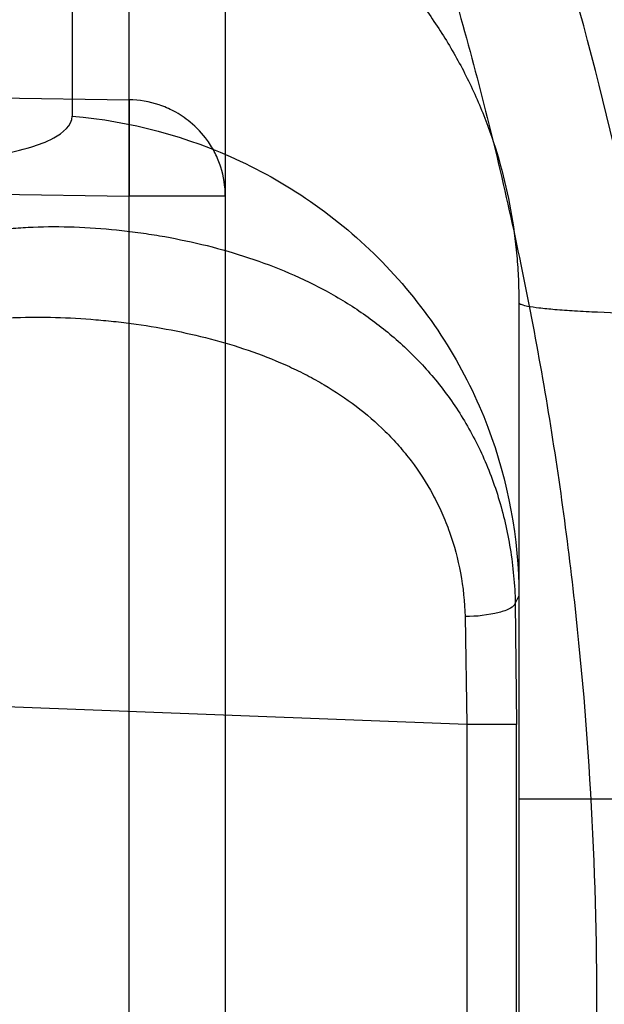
# Model space of a CAD drawing. Header units: millimetres. Extents: x 0 to 297, y 0 to 210.
# Tile 97 of 256: x 141.5696 to 141.6234, y 93.5766 to 93.6672. Entities that reach past the tile are written whole.
import ezdxf

# ---------------------------------------------------------------- set-up
doc = ezdxf.new("R2010")
doc.units = ezdxf.units.MM
doc.header["$LTSCALE"] = 16.335
doc.layers.get('0').update_dxf_attribs({"linetype": 'CONTINUOUS'})
for name, color, linetype in [('01_GLOBAL', 7, 'CONTINUOUS'), ('INTFCLR_1', 7, 'CONTINUOUS'), ('INTFCLR_144815', 7, 'CONTINUOUS')]:
    doc.layers.add(name, color=color, linetype=linetype)

msp = doc.modelspace()

# ---------------------------------------------------------------- linework, layer by layer
at = {"color": 7, "linetype": 'Continuous'}
msp.add_circle((142.5788034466, 92.2083412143), 3.42, dxfattribs=at)
at = {"color": 9, "linetype": 'Continuous'}
msp.add_arc((142.5788034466, 92.2083412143), 3.3761688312, 92.9674534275, 177.0325465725, dxfattribs=at)
at = {"layer": '01_GLOBAL', "color": 7, "linetype": 'Continuous'}
msp.add_circle((142.5788034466, 92.2083412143), 3.465, dxfattribs=at)
at = {"layer": 'INTFCLR_1', "color": 9, "linetype": 'Continuous'}
for p, q in [((141.5744738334, 93.68670351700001), (141.5744738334, 93.65830437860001)), ((141.5797088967, 93.47145523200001), (141.5797088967, 93.68173043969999)), ((141.588551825, 93.67286851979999), (141.588551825, 93.48031715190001)), ((141.5010615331, 93.6609594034), (141.5797088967, 93.65980749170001)), ((141.5797088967, 93.65980749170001), (141.5797088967, 93.65094557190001)), ((141.4818133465, 93.65237940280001), (141.5797088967, 93.65094557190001)), ((141.588551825, 93.65094557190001), (141.5797088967, 93.65094557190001)), ((141.615551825, 93.6411402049), (141.615551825, 93.5120454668)), ((141.6107778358, 93.6023216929), (141.273551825, 93.61531746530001)), ((141.615551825, 93.6141566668), (141.6152192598, 93.6134899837)), ((141.6152192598, 93.6134899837), (141.6153460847, 93.6023216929)), ((141.6106127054, 93.6122512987), (141.6107778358, 93.602321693)), ((141.6107778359, 93.6023216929), (141.6107778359, 93.5508639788)), ((141.6153460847, 93.6023216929), (141.6107778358, 93.6023216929)), ((141.6153460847, 93.5508639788), (141.6153460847, 93.6023216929)), ((141.615551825, 93.59547896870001), (141.6329236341, 93.59547896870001))]:
    msp.add_line(p, q, dxfattribs=at)
at = {"layer": 'INTFCLR_1', "color": 6, "linetype": 'Continuous'}
for centre, radius, start, end in [((141.273551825, 93.5765928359), 0.5431065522, 270, 90.00000002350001), ((141.273551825, 93.5765928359), 0.5161422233, 270, 90.00000002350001), ((141.2878497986, 93.5765981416), 0.3455897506, 3.1324307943, 18.1483713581)]:
    msp.add_arc(centre, radius, start, end, dxfattribs=at)
at = {"layer": 'INTFCLR_1', "color": 9, "linetype": 'Continuous'}
for points, knots in [([(141.7564146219, 93.4086508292), (141.7574831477, 93.41155839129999), (141.7595771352, 93.4174295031), (141.7635668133, 93.42933601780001), (141.7700402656, 93.45070775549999), (141.7760428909, 93.4757920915), (141.7800065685, 93.49821100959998), (141.7816728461, 93.5096585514), (141.7825328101, 93.5162796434), (141.7845176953, 93.5329021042), (141.7865801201, 93.56130459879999), (141.786249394, 93.5948145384), (141.7846909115, 93.6165304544), (141.783710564, 93.6265576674), (141.7829887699, 93.6332267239), (141.7807586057, 93.6512265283), (141.7756949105, 93.6800492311), (141.7683980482, 93.70818923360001), (141.7631787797, 93.72489102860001), (141.7612158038, 93.7308650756), (141.7582294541, 93.7396651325), (141.7514922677, 93.75806300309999), (141.7398577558, 93.7850653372), (141.7266081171, 93.8105758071), (141.7173713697, 93.8262776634), (141.7130543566, 93.8332672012), (141.7101864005, 93.83782329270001), (141.7024300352, 93.84980584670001), (141.6894327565, 93.86819606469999), (141.6713790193, 93.8905837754), (141.6560874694, 93.9073650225), (141.64540551, 93.9180914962), (141.6394993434, 93.9237707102), (141.6313044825, 93.931429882), (141.6198341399, 93.9414587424), (141.6074179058, 93.951189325), (141.5999877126, 93.9564732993), (141.5969902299, 93.95850233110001), (141.595231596, 93.95966887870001), (141.5931919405, 93.96097975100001), (141.5909359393, 93.9623581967), (141.5889565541, 93.9634935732), (141.587260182, 93.9643827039), (141.5858677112, 93.96502951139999), (141.5847587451, 93.9654250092), (141.5839916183, 93.9656040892), (141.5833474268, 93.9655067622), (141.5832219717, 93.96490050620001), (141.5835311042, 93.9642303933), (141.5840679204, 93.963301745), (141.5849352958, 93.96213278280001), (141.5860911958, 93.9607075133), (141.587545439, 93.9590358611), (141.5892822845, 93.9571169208), (141.5909074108, 93.95536848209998), (141.5923395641, 93.9538455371), (141.5948337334, 93.9512100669), (141.5989725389, 93.94688354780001), (141.6073909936, 93.9380497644), (141.6165855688, 93.9281391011), (141.6249614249, 93.9186667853), (141.6301387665, 93.9126434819), (141.6384641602, 93.90275559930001), (141.6512098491, 93.88673181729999), (141.6679191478, 93.8634190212), (141.680013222, 93.8443873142), (141.6879313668, 93.83084055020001), (141.6933038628, 93.8213126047), (141.702572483, 93.8039212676), (141.7149508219, 93.7776586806), (141.7234902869, 93.75576266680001), (141.7274621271, 93.7444100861)], [0, 0, 0, 0, 0.0103790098, 0.0208837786, 0.0420711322, 0.08518383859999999, 0.1071959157, 0.1183352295, 0.1239409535, 0.1295662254, 0.1744257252, 0.2192335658, 0.2417179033, 0.2473538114, 0.2529901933, 0.2641930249, 0.3081221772, 0.3509242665, 0.3614865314, 0.3667493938, 0.3719931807, 0.3926229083, 0.4323809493, 0.4704125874, 0.488853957, 0.4934075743, 0.4979380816, 0.506891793, 0.541232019, 0.5733300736, 0.6031972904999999, 0.6172524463, 0.624045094, 0.6306497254, 0.6548348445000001, 0.6750681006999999, 0.6834748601, 0.6853777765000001, 0.68719583, 0.6905456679, 0.6935010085, 0.6960526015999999, 0.698191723, 0.6999112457, 0.7012080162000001, 0.7020916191, 0.7026257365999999, 0.703100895, 0.7038825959, 0.7050751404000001, 0.7066972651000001, 0.7087491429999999, 0.7112254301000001, 0.7141189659, 0.7174213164, 0.7192231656, 0.7211235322, 0.729579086, 0.7392841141, 0.7620097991, 0.7748694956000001, 0.7816475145, 0.7886215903, 0.818178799, 0.8502213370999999, 0.88468242, 0.8936821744, 0.9027945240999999, 0.9213302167, 0.9597016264, 1, 1, 1, 1]), ([(141.589474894, 93.9635928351), (141.5901302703, 93.9635927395), (141.5934664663, 93.96227294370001), (141.5972968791, 93.9600325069), (141.6010154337, 93.95769364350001), (141.6028021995, 93.9565296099), (141.6058484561, 93.95450638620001), (141.6133970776, 93.94924141), (141.6260174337, 93.93955065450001), (141.6376862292, 93.9295595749), (141.6460232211, 93.9219302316), (141.6520280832, 93.91627713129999), (141.6628847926, 93.9056050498), (141.6784293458, 93.8889099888), (141.6967876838, 93.8666341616), (141.7100118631, 93.8483278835), (141.7179037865, 93.83639944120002), (141.7208202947, 93.8318664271), (141.7252087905, 93.8249149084), (141.734595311, 93.80930459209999), (141.748064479, 93.7839377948), (141.7598995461, 93.7570716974), (141.766753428, 93.7387640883), (141.7697904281, 93.7300101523), (141.7717861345, 93.7240691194), (141.7770905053, 93.7074658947), (141.7845086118, 93.67948795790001), (141.7896594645, 93.6508151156), (141.7919274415, 93.6329110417), (141.7926613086, 93.62627893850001), (141.793657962, 93.61630821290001), (141.795242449, 93.59471460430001), (141.7955788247, 93.5613875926), (141.7934815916, 93.5331432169), (141.7914638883, 93.5166159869), (141.7905895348, 93.51003151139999), (141.788895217, 93.4986462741), (141.7848639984, 93.4763451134), (141.7787596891, 93.4513974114), (141.7721799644, 93.4301501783), (141.768123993, 93.4183101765), (141.7659952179, 93.41247182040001), (141.7649089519, 93.40958046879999)], [0, 0, 0, 0, 0.0031306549, 0.0166311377, 0.0214593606, 0.0240790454, 0.0268205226, 0.0389267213, 0.0680356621, 0.1027866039, 0.1122691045, 0.1220183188, 0.1421809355, 0.1849822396, 0.2309158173, 0.2799873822, 0.2927706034, 0.2992370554, 0.3057353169, 0.3320403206, 0.3862319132, 0.4428084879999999, 0.4721383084, 0.4795908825, 0.487069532, 0.5020757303, 0.5628487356, 0.6251729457, 0.6410612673, 0.6490543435, 0.6570463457, 0.6889269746, 0.7524526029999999, 0.8160592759, 0.8240370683, 0.8319876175, 0.8477879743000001, 0.8790177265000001, 0.9402188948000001, 0.970317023, 0.9852457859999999, 1, 1, 1, 1]), ([(141.7274621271, 93.7444100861), (141.7315912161, 93.73260804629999), (141.7390893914, 93.7083558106), (141.7462276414, 93.6771830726), (141.7497519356, 93.6563636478), (141.7511690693, 93.6465420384), (141.7520562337, 93.63993331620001), (141.7542266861, 93.62172821), (141.7563129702, 93.5917074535), (141.7560193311, 93.56158016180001), (141.75492511, 93.5431617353), (141.7544248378, 93.53644044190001), (141.7535799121, 93.5264371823), (141.7512498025, 93.5051367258), (141.7458257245, 93.4730218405), (141.7391945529, 93.44635307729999), (141.7346932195, 93.43104762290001), (141.7328673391, 93.4250457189), (141.7295794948, 93.4147503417), (141.7226337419, 93.3948776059), (141.7115361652, 93.3677887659), (141.7001192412, 93.3445285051), (141.6927555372, 93.3309518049), (141.6900841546, 93.32616319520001), (141.6861147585, 93.3191771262), (141.6775648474, 93.3047783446), (141.6639972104, 93.28405809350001), (141.6473654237, 93.26144055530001), (141.6353721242, 93.2466858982), (141.6284582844, 93.2385874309), (141.6258517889, 93.2355648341), (141.6214530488, 93.2305373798), (141.6133270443, 93.2214911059), (141.6044845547, 93.2120682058), (141.5965053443, 93.2037254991), (141.5917239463, 93.1987068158), (141.5879282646, 93.1946089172), (141.5854794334, 93.19177211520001), (141.5841304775, 93.1899788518), (141.5835709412, 93.18902726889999), (141.5832318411, 93.1883445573), (141.5833749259, 93.1874561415), (141.5852684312, 93.18784244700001), (141.5873513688, 93.1888408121), (141.5911230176, 93.19087984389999), (141.5947207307, 93.1931715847), (141.5976748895, 93.1951401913), (141.5995705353, 93.1964436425), (141.602756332, 93.1986733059), (141.6078515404, 93.20240372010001), (141.6149715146, 93.20793848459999), (141.62561538, 93.21669735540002), (141.6351418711, 93.22524116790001), (141.6434777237, 93.2332353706), (141.649452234, 93.23913163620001), (141.6602195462, 93.2502334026), (141.6755659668, 93.26754542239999), (141.6935858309, 93.2905631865), (141.7064887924, 93.3094194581), (141.7141583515, 93.3216829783), (141.7169899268, 93.32634221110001), (141.721250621, 93.3334910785), (141.7303494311, 93.3495428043), (141.743335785, 93.375597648), (141.7522698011, 93.3973723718), (141.7564146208, 93.40865082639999)], [0, 0, 0, 0, 0.0419354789, 0.08505031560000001, 0.1071497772, 0.1127379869, 0.1183317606, 0.1295131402, 0.1742263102, 0.2191466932, 0.230445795, 0.2361065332, 0.241751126, 0.2641147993, 0.3079545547, 0.3508736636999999, 0.3561840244, 0.3614616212, 0.3719139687, 0.3924297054, 0.4320526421, 0.4700131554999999, 0.4792642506, 0.483852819, 0.4884035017, 0.5062126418, 0.5400088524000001, 0.5714206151, 0.6003317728, 0.6037560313, 0.6071340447, 0.6137178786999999, 0.6261602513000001, 0.6479155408, 0.6570536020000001, 0.6648783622, 0.6711643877, 0.6757843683, 0.6774462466, 0.6786751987, 0.6794900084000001, 0.6799813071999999, 0.6813020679, 0.6842478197, 0.6888651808, 0.6950795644, 0.6987591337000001, 0.70073729, 0.7027989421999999, 0.7117993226, 0.7219139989, 0.7330405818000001, 0.7580265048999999, 0.7648041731, 0.7717766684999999, 0.7861782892, 0.816667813, 0.8493175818, 0.8841610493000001, 0.8932352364, 0.8978283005, 0.9024468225, 0.9211469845, 0.9596997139, 1, 1, 1, 1]), ([(141.5894748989, 93.1895928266), (141.5892979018, 93.1895928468), (141.5888645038, 93.1896782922), (141.5888868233, 93.190457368), (141.5893505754, 93.1912589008), (141.5901524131, 93.1924502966), (141.5913747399, 93.19393289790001), (141.5929802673, 93.19575471), (141.5949656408, 93.1978911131), (141.5971947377, 93.2002239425), (141.5996190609, 93.2027196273), (141.6031782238, 93.2063557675), (141.6105296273, 93.21384324), (141.6195432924, 93.22320786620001), (141.6278287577, 93.2322027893), (141.6323134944, 93.2372021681), (141.6349707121, 93.240207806), (141.642015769, 93.24825737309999), (141.6542358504, 93.2629238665), (141.6711890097, 93.2854196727), (141.6850238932, 93.3060388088), (141.6937443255, 93.3203727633), (141.6977917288, 93.32732574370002), (141.7005148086, 93.332090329), (141.7080176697, 93.34559306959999), (141.7196527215, 93.3687304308), (141.7309710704, 93.39569854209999), (141.7380553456, 93.41548603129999), (141.7414080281, 93.4257353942), (141.74326968, 93.43170979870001), (141.7478571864, 93.44693850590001), (141.754617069, 93.4734775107), (141.7601493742, 93.50545404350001), (141.7625257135, 93.5266628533), (141.7633872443, 93.5366215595), (141.7638973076, 93.5433123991), (141.7650129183, 93.56164671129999), (141.7653124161, 93.591641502), (141.7631848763, 93.6215275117), (141.7609722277, 93.63964749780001), (141.7600677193, 93.64622607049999), (141.758622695, 93.65600410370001), (141.7550282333, 93.6767350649), (141.7477475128, 93.7077732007), (141.7401050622, 93.7319029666), (141.7358975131, 93.7436438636)], [0, 0, 0, 0, 0.0008731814, 0.0017184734, 0.0032338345, 0.0055641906, 0.008732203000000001, 0.0127298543, 0.0175349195, 0.0231216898, 0.028646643, 0.0346996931, 0.0482229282, 0.0804128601, 0.09881585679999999, 0.1085510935, 0.1135452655, 0.1186072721, 0.1613234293, 0.207686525, 0.2575125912, 0.2837456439, 0.2904463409, 0.297201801, 0.3108185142, 0.3666506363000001, 0.4248611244, 0.4549770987, 0.470314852, 0.4780577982, 0.4858479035, 0.548777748, 0.6130125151, 0.6457681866, 0.6540348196, 0.6623247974, 0.6788712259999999, 0.7446474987, 0.8101274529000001, 0.8265054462, 0.8346996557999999, 0.8428862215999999, 0.8752668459, 0.9384715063, 1, 1, 1, 1]), ([(141.6036403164, 93.6722279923), (141.6045944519, 93.67117462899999), (141.6064011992, 93.6689922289), (141.6088049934, 93.6654952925), (141.6105250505, 93.6624091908), (141.6117238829, 93.65984220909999), (141.6128012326, 93.6572147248), (141.6139091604, 93.6538430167), (141.6148568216, 93.64968719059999), (141.6153304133, 93.6461525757), (141.6155202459, 93.6432949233), (141.615551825, 93.64185747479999), (141.615551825, 93.641140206)], [0, 0, 0, 0, 0.1251649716, 0.2491232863, 0.3732270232, 0.4357970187, 0.4985462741, 0.6232342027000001, 0.7478440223, 0.8734290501, 0.9368323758, 1, 1, 1, 1]), ([(141.588551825, 93.65094557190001), (141.588551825, 93.6518432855), (141.588338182, 93.6532098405), (141.5876491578, 93.6548945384), (141.5867719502, 93.65634606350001), (141.5855005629, 93.6577029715), (141.5839356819, 93.6587429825), (141.582069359, 93.65954518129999), (141.5806400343, 93.6597914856), (141.5797088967, 93.65980749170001)], [0, 0, 0, 0, 0.1946325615, 0.2937226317, 0.3934716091, 0.5609292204, 0.691919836, 0.7980909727, 1, 1, 1, 1]), ([(141.5497213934, 93.65341720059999), (141.5515003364, 93.6534172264), (141.5548987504, 93.6534668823), (141.5597204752, 93.65370581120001), (141.5639757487, 93.6541076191), (141.567562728, 93.65464044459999), (141.5704870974, 93.6553521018), (141.572850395, 93.65617464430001), (141.5744730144, 93.6574258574), (141.5744738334, 93.65830437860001)], [0, 0, 0, 0, 0.2052123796, 0.3919471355, 0.5569433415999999, 0.6975085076, 0.8116792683, 0.8986569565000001, 1, 1, 1, 1]), ([(141.5744738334, 93.65830437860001), (141.5797852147, 93.65784675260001), (141.5878907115, 93.65567389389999), (141.5974465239, 93.6500251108), (141.6039298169, 93.64429477), (141.6091668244, 93.6374355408), (141.6140481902, 93.6275820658), (141.615551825, 93.6194148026), (141.615551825, 93.6141566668)], [0, 0, 0, 0, 0.2423205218, 0.3713274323, 0.5023855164, 0.6330587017, 0.7609941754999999, 1, 1, 1, 1]), ([(141.5672559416, 93.6477729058), (141.5678493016, 93.64785866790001), (141.569055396, 93.6479931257), (141.5715259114, 93.6481471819), (141.5747048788, 93.6481425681), (141.5779212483, 93.64791268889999), (141.5805260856, 93.6476024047), (141.5831454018, 93.64720261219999), (141.5863986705, 93.6465435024), (141.5902401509, 93.6454760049), (141.5939961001, 93.6441041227), (141.5970254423, 93.6426793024), (141.5993628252, 93.64135080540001), (141.6016392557, 93.6398900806), (141.6043446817, 93.63780278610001), (141.6067961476, 93.63536854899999), (141.6085817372, 93.6331936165), (141.6102709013, 93.6308241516), (141.6117283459, 93.6282307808), (141.612921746, 93.6254456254), (141.6139575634, 93.62245515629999), (141.614878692, 93.6184655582), (141.6151789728, 93.6151732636), (141.6152192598, 93.6134899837)], [0, 0, 0, 0, 0.0269372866, 0.0544915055, 0.1111887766, 0.1696140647, 0.1992706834, 0.2290360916, 0.2886481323, 0.3482924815, 0.4080109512, 0.4681104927, 0.4984510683, 0.5287577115, 0.5895870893, 0.6516014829, 0.6835097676, 0.7159327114, 0.7822646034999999, 0.8166313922, 0.8519861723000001, 0.9243469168, 1, 1, 1, 1]), ([(141.615551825, 93.641140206), (141.615551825, 93.6410562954), (141.6159104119, 93.6409147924), (141.6164653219, 93.64079262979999), (141.6175470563, 93.6406389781), (141.6189710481, 93.6405041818), (141.6207787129, 93.64037791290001), (141.6236738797, 93.64023027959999), (141.6259659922, 93.64016177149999), (141.6275499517, 93.64012836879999)], [0, 0, 0, 0, 0.0207988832, 0.0728257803, 0.1599156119, 0.2807167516, 0.4319854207, 0.6072972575, 1, 1, 1, 1]), ([(141.5657466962, 93.6395127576), (141.5663266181, 93.6395793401), (141.5675006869, 93.6396885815), (141.5698938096, 93.6398130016), (141.5729495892, 93.6398137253), (141.5760301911, 93.6396387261), (141.5785096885, 93.63939668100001), (141.5809803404, 93.63908654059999), (141.5840304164, 93.6385719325), (141.5876176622, 93.63773482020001), (141.59110409, 93.63665417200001), (141.5939119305, 93.6355259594), (141.5960731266, 93.63447007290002), (141.5981552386, 93.6333142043), (141.6006256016, 93.6316667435), (141.602880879, 93.6297257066), (141.6045214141, 93.6279862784), (141.6060583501, 93.6261071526), (141.6073946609, 93.6240390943), (141.6084910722, 93.62180716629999), (141.6094424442, 93.6194268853), (141.6102894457, 93.6162401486), (141.6105725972, 93.61359846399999), (141.6106127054, 93.6122512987)], [0, 0, 0, 0, 0.0296717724, 0.0599154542, 0.1217847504, 0.1848901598, 0.2166786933, 0.2484054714, 0.3114486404, 0.3738125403, 0.435511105, 0.4968160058, 0.5274058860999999, 0.5577275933, 0.6178205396, 0.6779996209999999, 0.7085115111, 0.7392634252, 0.8013182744, 0.8330912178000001, 0.8655644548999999, 0.9314916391, 1, 1, 1, 1]), ([(141.6152192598, 93.6134899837), (141.6151604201, 93.61329349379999), (141.6146414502, 93.61290710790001), (141.6131184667, 93.6124146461), (141.6116620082, 93.61226729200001), (141.6106127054, 93.6122512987)], [0, 0, 0, 0, 0.125704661, 0.3568467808, 1, 1, 1, 1])]:
    msp.add_open_spline(points, degree=3, knots=knots, dxfattribs=at)
at = {"layer": 'INTFCLR_1', "color": 6, "linetype": 'Continuous'}
msp.add_open_spline([(141.273551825, 93.91192288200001), (141.2802383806, 93.91219724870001), (141.2936314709, 93.9123447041), (141.3136931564, 93.9113652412), (141.333696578, 93.9091809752), (141.3536324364, 93.90578366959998), (141.3733835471, 93.9011732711), (141.3925222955, 93.8954644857), (141.4112398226, 93.88865746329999), (141.429528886, 93.88075836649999), (141.4476081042, 93.87161906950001), (141.4650996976, 93.8614066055), (141.4819327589, 93.8501644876), (141.4980515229, 93.83793390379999), (141.513396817, 93.82476031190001), (141.5279188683, 93.8106885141), (141.5415615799, 93.7957754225), (141.5542787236, 93.78007216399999), (141.566017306, 93.7636485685), (141.5767435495, 93.7465578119), (141.586423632, 93.7288548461), (141.5950207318, 93.7106075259), (141.6025009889, 93.6918933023), (141.6088428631, 93.6727733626), (141.6140279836, 93.6533066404), (141.6180381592, 93.6335599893), (141.6208576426, 93.6136084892), (141.6224756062, 93.5935327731), (141.6228875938, 93.57341689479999), (141.6220957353, 93.5533319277), (141.6201063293, 93.5333440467), (141.6169268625, 93.5135129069), (141.6125686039, 93.4939071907), (141.6070465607, 93.4745958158), (141.600382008, 93.4556533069), (141.5926019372, 93.4371540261), (141.5837385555, 93.41916685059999), (141.5738222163, 93.40174733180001), (141.5628929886, 93.3849632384), (141.5509916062, 93.3688727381), (141.538163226, 93.3535306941), (141.5244418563, 93.33897677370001), (141.5098870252, 93.32527507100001), (141.494542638, 93.31246380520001), (141.4784714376, 93.30059387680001), (141.4617271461, 93.28970544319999), (141.4443769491, 93.2798388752), (141.4265001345, 93.2710346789), (141.4085261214, 93.26347260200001), (141.3910227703, 93.2572660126), (141.374768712, 93.2524623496), (141.3600533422, 93.24887100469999), (141.3469461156, 93.2462517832), (141.3344969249, 93.244245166), (141.32162892, 93.2426524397), (141.3073219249, 93.2414653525), (141.2911119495, 93.24085533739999), (141.2796603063, 93.2410121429), (141.273551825, 93.24126278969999)], degree=3, knots=[0, 0, 0, 0, 0.0185657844, 0.0371317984, 0.05569073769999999, 0.0743563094, 0.09320240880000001, 0.1119235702, 0.129729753, 0.1484268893, 0.1671582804, 0.1858963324, 0.2045840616, 0.2232805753, 0.241995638, 0.2606572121, 0.2793460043, 0.298034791, 0.3166822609, 0.3353170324, 0.3539796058, 0.3726237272, 0.3912431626, 0.4098577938, 0.4284754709, 0.4470981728, 0.4657246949, 0.4843423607, 0.5029403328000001, 0.5215094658, 0.5400731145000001, 0.5586325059, 0.5771954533, 0.5957587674, 0.6143211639, 0.6328711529, 0.651401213, 0.6699184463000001, 0.6884460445, 0.7069331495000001, 0.7254085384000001, 0.7438945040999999, 0.7623917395, 0.7808314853, 0.7993176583, 0.8177869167, 0.8362093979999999, 0.8546575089, 0.8730374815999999, 0.8902753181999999, 0.9061521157, 0.9200376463, 0.9322836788, 0.9432240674, 0.9550134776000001, 0.9682465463, 0.9830392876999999, 1, 1, 1, 1], dxfattribs=at)
at = {"layer": 'INTFCLR_144815', "color": 6, "linetype": 'Continuous'}
for radius in [0.5743020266, 0.5472855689]:
    msp.add_circle((141.273551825, 93.5765928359), radius, dxfattribs=at)
for radius, start, end in [(0.7917112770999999, 313.9937911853, 154.5150993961), (0.7647112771, 312.9543589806, 154.5144414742), (0.73941501, 282.2440355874, 71.2863570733), (0.5949342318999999, 45.0000000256, 314.9999999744), (0.5938695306, 44.999999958, 315.000000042), (0.5930090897, 44.99999997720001, 315.0000000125), (0.5750735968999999, 47.86578076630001, 312.1342192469), (0.5668530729, 45.72777364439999, 314.2722263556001), (0.5488570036, 45.6663486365, 314.3336513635), (0.54882, 45.741955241, 314.258044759)]:
    msp.add_arc((141.273551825, 93.5765928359), radius, start, end, dxfattribs=at)
at = {"layer": 'INTFCLR_144815', "color": 9, "linetype": 'Continuous'}
for centre, radius, start, end in [((141.273551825, 93.5765928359), 0.6197635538, 52.2436298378, 307.7563701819), ((141.273551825, 93.5765928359), 0.7345008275, 292.4997540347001, 54.0964566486), ((141.273551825, 93.5765928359), 0.5837869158, 52.5411294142, 307.4588705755), ((141.273551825, 93.5765928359), 0.5666595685, 45.7280221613, 314.2719778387), ((141.273551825, 93.5765928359), 0.5576609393, 45.73034182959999, 314.2696581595), ((141.2735550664, 93.5765943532), 0.6625959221, 292.4997540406, 54.09645665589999)]:
    msp.add_arc(centre, radius, start, end, dxfattribs=at)

doc.saveas('drawing.dxf')
